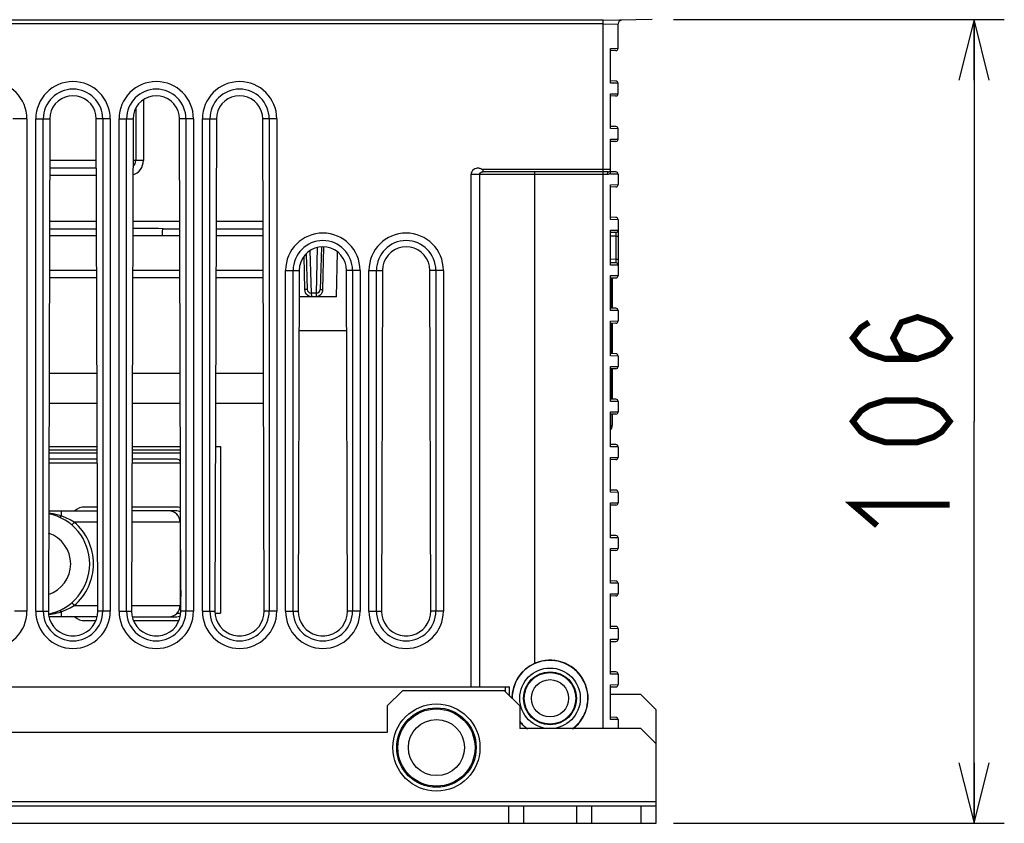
# Model space of a CAD drawing. Extents: x 0 to 420, y 0 to 297.
# Tile 12 of 86: x 93 to 125, y 45 to 72. Entities that reach past the tile are written whole.
import ezdxf

# ---------------------------------------------------------------- set-up
doc = ezdxf.new("R2010")
doc.units = 0
doc.header["$LTSCALE"] = 23.1
doc.layers.get('0').update_dxf_attribs({"linetype": 'CONTINUOUS'})
for name, color, linetype in [('ALL_AXIS', 7, 'CONTINUOUS'), ('ALL_DIM', 7, 'CONTINUOUS'), ('ALL_FEATURES', 7, 'CONTINUOUS')]:
    doc.layers.add(name, color=color, linetype=linetype)
doc.dimstyles.get("Standard").update_dxf_attribs({"dimtxt": 2.5, "dimasz": 2.5, "dimexe": 1.25, "dimexo": 0.625, "dimtad": 1, "dimcen": 2.5, "dimazin": 3, "dimtfac": 1, "dimtmove": 0, "dimatfit": 3})

# ---------------------------------------------------------------- blocks, each defined once
blk = doc.blocks.new('_OPEN')
at = {"color": 0, "linetype": 'BYBLOCK'}
for p, q in [((0, 0), (-1, 0.25)), ((-1, -0.25), (0, 0)), ((-1, 0), (0, 0))]:
    blk.add_line(p, q, dxfattribs=at)
blk = doc.blocks.new('*D6')
at = {"layer": 'ALL_DIM', "color": 2, "linetype": 'CONTINUOUS'}
for p, q in [((114.341, 72.029), (125.261, 72.029)), ((124.261, 72.029), (124.261, 58.764)), ((124.261, 45.498), (124.261, 58.764)), ((114.341, 45.498), (125.261, 45.498))]:
    blk.add_line(p, q, dxfattribs=at)
at = {"layer": 'ALL_DIM', "color": 2, "linetype": 'CONTINUOUS', "xscale": 2, "yscale": 2, "zscale": 2}
for p, rotation in [((124.261, 72.029), 90), ((124.261, 45.498), 270)]:
    blk.add_blockref('_OPEN', p, dxfattribs=dict(at, rotation=rotation))

msp = doc.modelspace()

# ---------------------------------------------------------------- linework, layer by layer
at = {"color": 7, "linetype": 'CONTINUOUS'}
for p, q in [((103.547, 61.748), (101.975, 61.748)), ((93.713, 57.936), (95.309, 57.936)), ((96.463, 57.936), (98.059, 57.936)), ((99.213, 57.936), (99.386, 57.936)), ((99.386, 57.936), (99.386, 52.436)), ((95.309, 57.811), (93.713, 57.811)), ((95.31, 57.716), (93.713, 57.716)), ((98.059, 57.811), (96.463, 57.811)), ((98.06, 57.716), (96.463, 57.716)), ((95.31, 57.511), (93.712, 57.511)), ((97.949, 57.511), (96.462, 57.511)), ((95.315, 55.936), (94.899, 55.936)), ((97.899, 55.936), (96.457, 55.936)), ((93.707, 55.811), (95.316, 55.811)), ((97.899, 55.811), (96.457, 55.811)), ((98.049, 55.436), (98.049, 52.686)), ((98.074, 53.177), (98.074, 52.986)), ((97.947, 52.436), (98.071, 52.436)), ((98.025, 52.56), (98.076, 52.56)), ((98.044, 52.655), (98.075, 52.655)), ((99.202, 52.436), (99.386, 52.436)), ((95.302, 52.311), (93.721, 52.311)), ((94.899, 52.186), (95.262, 52.186)), ((96.471, 52.311), (97.899, 52.311)), ((96.511, 52.186), (97.899, 52.186))]:
    msp.add_line(p, q, dxfattribs=at)
at = {"color": 9, "linetype": 'CONTINUOUS'}
for p, q in [((95.311, 57.386), (93.712, 57.386)), ((98.061, 57.386), (96.462, 57.386)), ((94.116, 55.811), (94.116, 55.645)), ((95.317, 55.436), (94.555, 55.436)), ((98.049, 55.436), (96.456, 55.436)), ((94.555, 52.686), (95.325, 52.686)), ((96.447, 52.686), (98.049, 52.686)), ((98.049, 52.986), (98.074, 52.986)), ((93.705, 52.39), (93.927, 52.426)), ((94.116, 52.477), (94.116, 52.311))]:
    msp.add_line(p, q, dxfattribs=at)
for points in [[(94.116, 55.645), (93.852, 55.713), (93.706, 55.734)], [(94.065, 55.6), (94.078, 55.603), (94.096, 55.618), (94.116, 55.645)], [(94.555, 55.436), (94.423, 55.513), (94.277, 55.583), (94.116, 55.645)], [(94.555, 55.436), (94.524, 55.399), (94.497, 55.369), (94.479, 55.348), (94.473, 55.341)], [(94.116, 52.477), (94.277, 52.539), (94.423, 52.609), (94.555, 52.686)], [(94.473, 52.781), (94.497, 52.753), (94.524, 52.722), (94.555, 52.686)], [(93.901, 52.458), (93.907, 52.455), (93.917, 52.444), (93.927, 52.426)], [(93.927, 52.426), (93.993, 52.442), (94.056, 52.46), (94.116, 52.477)], [(94.065, 52.521), (94.078, 52.519), (94.096, 52.504), (94.116, 52.477)]]:
    msp.add_lwpolyline(points, dxfattribs=at)
at = {"color": 7, "linetype": 'CONTINUOUS'}
for centre, radius, start, end in [((97.949, 57.386), 0.125, 24.9963, 90), ((94.899, 55.436), 0.5, 90, 130.9674), ((97.899, 55.436), 0.5, 70.3788, 90), ((93.374, 54.061), 1.688, 281.2974, 78.607), ((97.674, 55.436), 0.375, 0, 90), ((97.899, 55.436), 0.375, 63.3722, 90), ((97.674, 52.686), 0.375, 270, 360), ((97.949, 52.986), 0.125, 323.2664, 360), ((97.899, 52.686), 0.375, 270, 295.9618), ((94.899, 52.686), 0.5, 229.0326, 270), ((97.899, 52.686), 0.5, 270, 283.9004)]:
    msp.add_arc(centre, radius, start, end, dxfattribs=at)
at = {"color": 9, "linetype": 'CONTINUOUS'}
for radius, start, end in [(1.812, 310.6572, 49.3428), (1.062, 287.8803, 71.7777)]:
    msp.add_arc((93.374, 54.061), radius, start, end, dxfattribs=at)
at = {"layer": 'ALL_AXIS', "color": 7, "linetype": 'CONTINUOUS'}
for p, q in [((95.302, 60.348), (93.721, 60.348)), ((98.052, 60.348), (96.471, 60.348)), ((100.802, 60.348), (99.221, 60.348))]:
    msp.add_line(p, q, dxfattribs=at)
for centre, radius in [((110.261, 49.623), 1), ((110.261, 49.623), 0.875), ((106.511, 47.998), 1.438), ((106.511, 47.998), 1.312)]:
    msp.add_circle(centre, radius, dxfattribs=at)
at = {"layer": 'ALL_AXIS', "color": 9, "linetype": 'CONTINUOUS'}
for centre, radius in [((110.261, 49.623), 0.851), ((110.261, 49.623), 0.616), ((106.511, 47.998), 1.275), ((106.511, 47.998), 0.927)]:
    msp.add_circle(centre, radius, dxfattribs=at)
at = {"layer": 'ALL_DIM', "color": 2, "linetype": 'CONTINUOUS', "const_width": 0.2}
for points in [[(122.394, 60.828), (121.861, 61), (121.594, 61.516), (121.861, 62.032), (122.394, 62.204), (122.928, 62.032), (123.194, 61.86), (123.461, 61.516), (123.194, 61.172), (122.928, 61), (122.394, 60.828), (121.328, 60.828), (120.794, 61), (120.528, 61.172), (120.261, 61.516), (120.528, 61.86), (120.794, 62.032)], [(123.461, 58.764), (123.194, 58.42), (122.928, 58.248), (122.394, 58.076), (121.328, 58.076), (120.794, 58.248), (120.528, 58.42), (120.261, 58.764), (120.528, 59.108), (120.794, 59.28), (121.328, 59.452), (122.394, 59.452), (122.928, 59.28), (123.194, 59.108), (123.461, 58.764)], [(121.061, 55.324), (120.261, 56.012), (123.461, 56.012)]]:
    msp.add_lwpolyline(points, dxfattribs=at)
at = {"layer": 'ALL_FEATURES', "color": 9, "linetype": 'CONTINUOUS'}
for p, q in [((112.011, 72.001), (60.511, 72.001)), ((112.011, 71.878), (60.511, 71.878)), ((112.011, 71.873), (112.511, 71.884)), ((112.011, 48.623), (112.011, 71.873)), ((112.261, 71.073), (112.511, 71.076)), ((112.511, 69.92), (112.261, 69.924)), ((112.261, 69.573), (112.511, 69.576)), ((96.836, 69.379), (96.836, 67.373)), ((92.99, 68.748), (92.526, 68.748)), ((92.99, 68.748), (92.99, 52.498)), ((93.282, 52.498), (93.282, 68.748)), ((93.282, 68.748), (93.746, 68.748)), ((93.531, 52.498), (93.531, 68.748)), ((95.74, 68.748), (95.276, 68.748)), ((95.491, 68.748), (95.491, 52.498)), ((95.74, 68.748), (95.74, 52.498)), ((96.032, 68.748), (96.496, 68.748)), ((96.032, 52.498), (96.032, 68.748)), ((96.281, 52.498), (96.281, 68.748)), ((98.49, 68.748), (98.026, 68.748)), ((98.241, 68.748), (98.241, 52.498)), ((98.49, 68.748), (98.49, 52.498)), ((98.782, 68.748), (99.246, 68.748)), ((98.782, 52.498), (98.782, 68.748)), ((99.031, 52.498), (99.031, 68.748)), ((101.24, 68.748), (100.776, 68.748)), ((100.991, 68.748), (100.991, 52.498)), ((101.24, 68.748), (101.24, 52.498)), ((112.511, 68.42), (112.261, 68.424)), ((112.261, 68.073), (112.511, 68.076)), ((95.28, 67.373), (93.742, 67.373)), ((96.836, 67.373), (96.492, 67.373)), ((112.261, 67.073), (108.05, 67.073)), ((108.05, 66.998), (108.05, 67.073)), ((109.761, 50.78), (109.761, 66.998)), ((95.282, 66.873), (93.741, 66.873)), ((107.654, 66.923), (112.163, 66.923)), ((107.654, 49.998), (107.654, 66.923)), ((107.945, 49.998), (107.945, 66.923)), ((112.511, 66.92), (112.261, 66.924)), ((112.261, 66.573), (112.511, 66.576)), ((93.736, 65.373), (95.286, 65.373)), ((96.486, 65.373), (98.036, 65.373)), ((99.236, 65.373), (100.786, 65.373)), ((112.511, 65.42), (112.261, 65.424)), ((112.261, 65.073), (112.511, 65.076)), ((95.288, 64.886), (93.734, 64.886)), ((98.038, 64.886), (97.45, 64.886)), ((100.788, 64.886), (99.234, 64.886)), ((112.437, 64.877), (112.261, 64.873)), ((112.437, 64.877), (112.511, 64.877)), ((112.437, 64.877), (112.437, 64.12)), ((102.336, 64.397), (102.37, 62.998)), ((102.552, 62.998), (102.589, 64.505)), ((102.787, 64.524), (102.754, 63.12)), ((102.169, 63.12), (102.142, 64.217)), ((112.261, 64.123), (112.437, 64.12)), ((112.437, 64.12), (112.511, 64.12)), ((95.291, 63.748), (93.731, 63.748)), ((98.041, 63.748), (96.481, 63.748)), ((100.791, 63.748), (99.231, 63.748)), ((101.532, 63.748), (101.981, 63.748)), ((101.532, 52.498), (101.532, 63.748)), ((101.781, 52.498), (101.781, 63.748)), ((103.99, 63.748), (103.541, 63.748)), ((103.741, 63.748), (103.741, 52.498)), ((103.99, 63.748), (103.99, 52.498)), ((104.282, 63.748), (104.731, 63.748)), ((104.282, 52.498), (104.282, 63.748)), ((104.531, 52.498), (104.531, 63.748)), ((106.74, 63.748), (106.291, 63.748)), ((106.491, 63.748), (106.491, 52.498)), ((106.74, 63.748), (106.74, 52.498)), ((112.511, 63.92), (112.261, 63.924)), ((112.261, 63.573), (112.511, 63.573)), ((102.539, 62.877), (102.383, 62.877)), ((112.511, 62.42), (112.261, 62.424)), ((112.261, 62.073), (112.511, 62.076)), ((112.511, 60.92), (112.261, 60.924)), ((112.261, 60.573), (112.511, 60.576)), ((112.511, 59.42), (112.261, 59.424)), ((112.261, 59.073), (112.511, 59.076)), ((112.302, 58.639), (112.31, 58.646)), ((112.511, 57.92), (112.261, 57.924)), ((112.261, 57.573), (112.511, 57.576)), ((112.511, 56.42), (112.261, 56.424)), ((112.261, 56.073), (112.511, 56.076)), ((112.511, 54.92), (112.261, 54.924)), ((112.261, 54.573), (112.511, 54.576)), ((112.511, 53.42), (112.261, 53.424)), ((112.261, 53.073), (112.511, 53.076)), ((92.99, 52.498), (92.576, 52.498)), ((93.282, 52.498), (93.697, 52.498)), ((95.74, 52.498), (95.326, 52.498)), ((96.032, 52.498), (96.447, 52.498)), ((98.49, 52.498), (98.076, 52.498)), ((98.782, 52.498), (99.197, 52.498)), ((101.24, 52.498), (100.826, 52.498)), ((101.532, 52.498), (101.947, 52.498)), ((103.99, 52.498), (103.576, 52.498)), ((104.282, 52.498), (104.697, 52.498)), ((106.74, 52.498), (106.326, 52.498)), ((112.511, 51.92), (112.261, 51.924)), ((112.261, 51.573), (112.511, 51.576)), ((112.511, 50.42), (112.261, 50.424)), ((112.261, 50.073), (112.511, 50.076)), ((108.794, 49.841), (108.794, 49.998)), ((108.927, 49.707), (108.927, 49.998)), ((112.511, 48.92), (112.261, 48.924)), ((58.761, 46.223), (113.761, 46.223))]:
    msp.add_line(p, q, dxfattribs=at)
at = {"layer": 'ALL_FEATURES', "color": 7, "linetype": 'CONTINUOUS'}
for p, q in [((113.638, 72.027), (112.011, 71.998)), ((112.011, 71.873), (112.011, 72.019)), ((112.511, 71.076), (112.511, 71.884)), ((112.261, 69.924), (112.261, 71.073)), ((112.437, 71.002), (112.261, 70.998)), ((112.437, 69.995), (112.261, 69.998)), ((112.511, 69.576), (112.511, 69.92)), ((112.261, 68.424), (112.261, 69.573)), ((112.437, 69.502), (112.261, 69.498)), ((96.586, 69.101), (96.586, 67.373)), ((93.746, 68.748), (93.697, 52.498)), ((95.326, 52.498), (95.276, 68.748)), ((96.496, 68.748), (96.447, 52.498)), ((98.076, 52.498), (98.026, 68.748)), ((99.246, 68.748), (99.197, 52.498)), ((100.826, 52.498), (100.776, 68.748)), ((112.437, 68.495), (112.261, 68.498)), ((112.511, 68.076), (112.511, 68.42)), ((112.261, 66.924), (112.261, 68.073)), ((112.437, 68.002), (112.261, 67.998)), ((95.281, 67.123), (93.741, 67.123)), ((112.186, 66.998), (108.05, 66.998)), ((112.437, 66.995), (112.261, 66.998)), ((112.511, 66.92), (112.511, 66.576)), ((112.261, 65.424), (112.261, 66.573)), ((112.437, 66.502), (112.261, 66.498)), ((112.437, 65.495), (112.261, 65.498)), ((112.511, 65.42), (112.511, 63.573)), ((93.735, 65.123), (95.287, 65.123)), ((97.483, 65.123), (98.037, 65.123)), ((99.235, 65.123), (100.787, 65.123)), ((112.261, 63.924), (112.261, 65.073)), ((112.437, 65.002), (112.261, 64.998)), ((102.714, 64.522), (102.677, 63.12)), ((102.215, 64.299), (102.245, 63.12)), ((103.211, 62.873), (103.25, 64.353)), ((101.981, 63.748), (101.947, 52.498)), ((103.576, 52.498), (103.541, 63.748)), ((104.731, 63.748), (104.697, 52.498)), ((106.326, 52.498), (106.291, 63.748)), ((112.437, 63.995), (112.261, 63.998)), ((95.292, 63.498), (93.73, 63.498)), ((98.042, 63.498), (96.48, 63.498)), ((100.792, 63.498), (99.23, 63.498)), ((112.261, 62.424), (112.261, 63.573)), ((112.261, 63.498), (112.436, 63.498)), ((112.31, 63.498), (112.31, 62.498)), ((103.211, 62.873), (101.978, 62.873)), ((102.552, 62.998), (102.37, 62.998)), ((112.437, 62.495), (112.261, 62.498)), ((112.511, 62.42), (112.511, 62.076)), ((112.261, 60.924), (112.261, 62.073)), ((112.437, 62.002), (112.261, 61.998)), ((112.31, 61.999), (112.31, 60.998)), ((112.437, 60.995), (112.261, 60.998)), ((112.511, 60.92), (112.511, 60.576)), ((112.261, 59.424), (112.261, 60.573)), ((112.437, 60.502), (112.261, 60.498)), ((112.31, 60.499), (112.31, 59.498)), ((112.437, 59.495), (112.261, 59.498)), ((95.305, 59.348), (93.718, 59.348)), ((98.055, 59.348), (96.468, 59.348)), ((100.805, 59.348), (99.218, 59.348)), ((112.511, 59.42), (112.511, 59.076)), ((112.261, 57.924), (112.261, 59.073)), ((112.437, 59.002), (112.261, 58.998)), ((112.302, 58.999), (112.302, 58.639)), ((112.31, 58.999), (112.31, 58.646)), ((112.31, 58.646), (112.304, 58.592)), ((112.437, 57.995), (112.261, 57.998)), ((112.511, 57.92), (112.511, 57.576)), ((112.261, 56.424), (112.261, 57.573)), ((112.437, 57.502), (112.261, 57.498)), ((112.437, 56.495), (112.261, 56.498)), ((112.511, 56.42), (112.511, 56.076)), ((112.261, 54.924), (112.261, 56.073)), ((112.437, 56.002), (112.261, 55.998)), ((112.437, 54.995), (112.261, 54.998)), ((112.511, 54.92), (112.511, 54.576)), ((112.261, 53.424), (112.261, 54.573)), ((112.437, 54.502), (112.261, 54.498)), ((112.437, 53.495), (112.261, 53.498)), ((112.511, 53.42), (112.511, 53.076)), ((112.261, 51.924), (112.261, 53.073)), ((112.437, 53.002), (112.261, 52.998)), ((112.437, 51.995), (112.261, 51.998)), ((112.511, 51.92), (112.511, 51.576)), ((112.261, 50.424), (112.261, 51.573)), ((112.261, 51.498), (112.437, 51.502)), ((112.437, 50.495), (112.261, 50.498)), ((112.511, 50.42), (112.511, 50.076)), ((112.261, 48.924), (112.261, 50.073)), ((63.595, 49.998), (108.927, 49.998)), ((105.386, 49.873), (104.886, 49.373)), ((108.761, 49.873), (105.386, 49.873)), ((109.261, 49.373), (108.761, 49.873)), ((112.261, 49.998), (112.437, 50.002)), ((104.886, 49.373), (104.886, 48.498)), ((109.261, 49.373), (109.261, 48.623)), ((112.437, 48.995), (112.261, 48.998)), ((112.511, 48.92), (112.511, 48.623)), ((104.886, 48.498), (67.636, 48.498)), ((113.261, 48.623), (109.261, 48.623)), ((113.761, 48.123), (113.261, 48.623)), ((113.761, 45.498), (113.761, 48.123)), ((58.761, 46.073), (113.761, 46.073)), ((108.886, 46.073), (108.886, 45.498)), ((109.386, 46.073), (109.386, 45.498)), ((111.136, 46.073), (111.136, 45.498)), ((111.636, 46.073), (111.636, 45.498)), ((113.261, 46.073), (113.261, 45.498))]:
    msp.add_line(p, q, dxfattribs=at)
at = {"layer": 'ALL_FEATURES', "color": 3, "linetype": 'CONTINUOUS'}
for p, q in [((113.261, 49.748), (112.261, 49.748)), ((113.761, 49.248), (113.261, 49.748)), ((113.761, 48.123), (113.761, 49.248)), ((58.761, 45.498), (113.761, 45.498))]:
    msp.add_line(p, q, dxfattribs=at)
at = {"layer": 'ALL_FEATURES', "color": 7, "linetype": 'CONTINUOUS'}
for points in [[(95.276, 68.748), (95.264, 68.881), (95.229, 69.009), (95.173, 69.13), (95.096, 69.239), (95.002, 69.333), (94.893, 69.409), (94.772, 69.465), (94.644, 69.499), (94.511, 69.511), (94.379, 69.499), (94.25, 69.465), (94.129, 69.409), (94.02, 69.333), (93.926, 69.239), (93.85, 69.13), (93.793, 69.009), (93.758, 68.881), (93.746, 68.748)], [(98.026, 68.748), (98.014, 68.881), (97.979, 69.009), (97.923, 69.13), (97.846, 69.239), (97.752, 69.333), (97.643, 69.409), (97.522, 69.465), (97.394, 69.499), (97.261, 69.511), (97.129, 69.499), (97, 69.465), (96.879, 69.409), (96.77, 69.333), (96.676, 69.239), (96.6, 69.13), (96.543, 69.009), (96.508, 68.881), (96.496, 68.748)], [(100.776, 68.748), (100.764, 68.881), (100.729, 69.009), (100.673, 69.13), (100.596, 69.239), (100.502, 69.333), (100.393, 69.409), (100.272, 69.465), (100.144, 69.499), (100.011, 69.511), (99.879, 69.499), (99.75, 69.465), (99.629, 69.409), (99.52, 69.333), (99.426, 69.239), (99.35, 69.13), (99.293, 69.009), (99.258, 68.881), (99.246, 68.748)], [(103.541, 63.748), (103.529, 63.884), (103.494, 64.015), (103.436, 64.138), (103.358, 64.249), (103.262, 64.344), (103.15, 64.422), (103.027, 64.479), (102.896, 64.514), (102.761, 64.526), (102.626, 64.514), (102.495, 64.479), (102.372, 64.422), (102.261, 64.344), (102.164, 64.249), (102.086, 64.138), (102.029, 64.015), (101.993, 63.884), (101.981, 63.748)], [(106.291, 63.748), (106.279, 63.884), (106.244, 64.015), (106.186, 64.138), (106.108, 64.249), (106.012, 64.344), (105.9, 64.422), (105.777, 64.479), (105.646, 64.514), (105.511, 64.526), (105.376, 64.514), (105.245, 64.479), (105.122, 64.422), (105.011, 64.344), (104.914, 64.249), (104.836, 64.138), (104.779, 64.015), (104.743, 63.884), (104.731, 63.748)], [(112.306, 62.498), (112.306, 62.544), (112.304, 63.062), (112.303, 63.498)], [(112.307, 60.998), (112.307, 61.498), (112.307, 61.999)], [(112.303, 59.498), (112.304, 59.934), (112.306, 60.453), (112.306, 60.499)], [(112.261, 58.504), (112.269, 58.514), (112.294, 58.574), (112.302, 58.639)], [(112.304, 58.592), (112.286, 58.54), (112.261, 58.499)], [(93.697, 52.498), (93.707, 52.364), (93.74, 52.233), (93.794, 52.11), (93.868, 51.997), (93.959, 51.897), (94.065, 51.814), (94.183, 51.75), (94.311, 51.706), (94.444, 51.684), (94.579, 51.684), (94.711, 51.706), (94.839, 51.75), (94.957, 51.814), (95.064, 51.897), (95.155, 51.997), (95.228, 52.11), (95.282, 52.233), (95.315, 52.364), (95.326, 52.498)], [(96.447, 52.498), (96.457, 52.364), (96.49, 52.233), (96.544, 52.11), (96.618, 51.997), (96.709, 51.897), (96.815, 51.814), (96.933, 51.75), (97.061, 51.706), (97.194, 51.684), (97.329, 51.684), (97.461, 51.706), (97.589, 51.75), (97.707, 51.814), (97.814, 51.897), (97.905, 51.997), (97.978, 52.11), (98.032, 52.233), (98.065, 52.364), (98.076, 52.498)], [(99.197, 52.498), (99.207, 52.364), (99.24, 52.233), (99.294, 52.11), (99.368, 51.997), (99.459, 51.897), (99.565, 51.814), (99.683, 51.75), (99.811, 51.706), (99.944, 51.684), (100.079, 51.684), (100.211, 51.706), (100.339, 51.75), (100.457, 51.814), (100.564, 51.897), (100.655, 51.997), (100.728, 52.11), (100.782, 52.233), (100.815, 52.364), (100.826, 52.498)], [(101.947, 52.498), (101.957, 52.364), (101.99, 52.233), (102.044, 52.11), (102.118, 51.997), (102.209, 51.897), (102.315, 51.814), (102.433, 51.75), (102.561, 51.706), (102.694, 51.684), (102.829, 51.684), (102.961, 51.706), (103.089, 51.75), (103.207, 51.814), (103.314, 51.897), (103.405, 51.997), (103.478, 52.11), (103.532, 52.233), (103.565, 52.364), (103.576, 52.498)], [(104.697, 52.498), (104.707, 52.364), (104.74, 52.233), (104.794, 52.11), (104.868, 51.997), (104.959, 51.897), (105.065, 51.814), (105.183, 51.75), (105.311, 51.706), (105.444, 51.684), (105.579, 51.684), (105.711, 51.706), (105.839, 51.75), (105.957, 51.814), (106.064, 51.897), (106.155, 51.997), (106.228, 52.11), (106.282, 52.233), (106.315, 52.364), (106.326, 52.498)], [(109.761, 50.78), (109.602, 50.697), (109.453, 50.59), (109.32, 50.462), (109.207, 50.316), (109.117, 50.154), (109.052, 49.982), (109.013, 49.804), (109, 49.634)], [(109.261, 48.861), (109.32, 48.785), (109.453, 48.656), (109.499, 48.623)]]:
    msp.add_lwpolyline(points, dxfattribs=at)
at = {"layer": 'ALL_FEATURES', "color": 9, "linetype": 'CONTINUOUS'}
for points in [[(108.05, 67.073), (108.038, 67.075), (108.024, 67.08), (108.01, 67.086), (107.994, 67.092), (107.977, 67.099), (107.958, 67.106), (107.936, 67.112), (107.912, 67.117), (107.884, 67.119), (107.854, 67.118), (107.819, 67.113), (107.782, 67.1), (107.743, 67.078), (107.705, 67.044), (107.676, 67.003), (107.66, 66.962), (107.654, 66.923)], [(107.945, 66.923), (107.945, 66.926), (107.945, 66.928), (107.944, 66.93), (107.944, 66.932), (107.943, 66.934), (107.943, 66.936), (107.943, 66.939), (107.943, 66.941), (107.943, 66.943), (107.944, 66.946), (107.945, 66.948), (107.946, 66.951), (107.948, 66.953), (107.95, 66.956), (107.952, 66.959), (107.954, 66.961), (107.957, 66.964), (107.96, 66.967), (107.963, 66.97), (107.967, 66.973), (107.971, 66.976), (107.976, 66.979), (107.981, 66.982), (107.988, 66.986), (107.995, 66.989), (108.003, 66.992), (108.011, 66.995), (108.019, 66.996), (108.028, 66.998), (108.038, 66.998), (108.05, 66.998)], [(112.163, 66.923), (112.164, 66.947), (112.168, 66.968), (112.173, 66.984), (112.179, 66.995), (112.186, 66.998)], [(112.163, 66.923), (112.191, 66.927), (112.218, 66.937), (112.242, 66.954), (112.261, 66.974)], [(97.483, 65.123), (97.336, 65.124), (97.182, 65.124), (97.025, 65.124), (96.869, 65.125), (96.713, 65.125), (96.554, 65.125), (96.485, 65.124)], [(97.483, 65.123), (97.475, 65.115), (97.467, 65.092), (97.46, 65.054), (97.455, 65.005), (97.452, 64.947), (97.45, 64.886)], [(97.45, 64.886), (97.31, 64.886), (97.163, 64.887), (97.013, 64.888), (96.865, 64.888), (96.716, 64.888), (96.564, 64.888), (96.484, 64.888)], [(112.437, 65.002), (112.438, 64.998), (112.438, 64.989), (112.438, 64.974), (112.438, 64.954), (112.438, 64.931), (112.438, 64.904), (112.437, 64.877)], [(112.437, 64.12), (112.438, 64.092), (112.438, 64.066), (112.438, 64.042), (112.438, 64.023), (112.438, 64.008), (112.438, 63.998), (112.437, 63.995)], [(102.245, 63.12), (102.24, 63.121), (102.225, 63.121), (102.2, 63.121), (102.169, 63.12)], [(102.383, 62.877), (102.34, 62.882), (102.297, 62.898), (102.256, 62.925), (102.221, 62.963), (102.193, 63.011), (102.175, 63.065), (102.169, 63.12)], [(102.754, 63.12), (102.747, 63.065), (102.729, 63.011), (102.702, 62.964), (102.667, 62.926), (102.628, 62.899), (102.584, 62.882), (102.539, 62.877)], [(102.677, 63.12), (102.682, 63.121), (102.698, 63.121), (102.722, 63.121), (102.754, 63.12)], [(102.37, 62.998), (102.374, 62.994), (102.377, 62.982), (102.379, 62.963), (102.382, 62.938), (102.383, 62.908), (102.383, 62.877)], [(102.552, 62.998), (102.549, 62.994), (102.546, 62.982), (102.543, 62.963), (102.541, 62.938), (102.539, 62.908), (102.539, 62.877)]]:
    msp.add_lwpolyline(points, dxfattribs=at)
at = {"layer": 'ALL_FEATURES', "color": 7, "linetype": 'CONTINUOUS'}
for centre, radius, start, end in [((112.636, 71.884), 0.125, 91, 180), ((112.436, 71.076), 0.075, 271, 360), ((112.436, 69.92), 0.075, 0, 89), ((112.436, 69.576), 0.075, 271, 360), ((112.436, 68.42), 0.075, 0, 89), ((112.436, 68.076), 0.075, 271, 360), ((96.336, 67.373), 0.25, 308.7731, 360), ((112.186, 67.073), 0.075, 270, 360), ((112.436, 66.92), 0.075, 0, 89), ((112.436, 66.576), 0.075, 271, 360), ((112.436, 65.42), 0.075, 0, 89), ((112.436, 65.076), 0.075, 271, 360), ((112.436, 63.92), 0.075, 0, 89), ((112.436, 63.573), 0.075, 270, 360), ((102.37, 63.123), 0.125, 181.5, 270), ((102.552, 63.123), 0.125, 270, 358.5), ((112.436, 62.42), 0.075, 0, 89), ((112.436, 62.076), 0.075, 271, 360), ((112.436, 60.92), 0.075, 0, 89), ((112.436, 60.576), 0.075, 271, 360), ((112.436, 59.42), 0.075, 0, 89), ((112.436, 59.076), 0.075, 271, 360), ((112.436, 57.92), 0.075, 0, 89), ((112.436, 57.576), 0.075, 271, 360), ((112.436, 56.42), 0.075, 0, 89), ((112.436, 56.076), 0.075, 271, 360), ((112.436, 54.92), 0.075, 0, 89), ((112.436, 54.576), 0.075, 271, 360), ((112.436, 53.42), 0.075, 0, 89), ((112.436, 53.076), 0.075, 271, 360), ((112.436, 51.92), 0.075, 0, 89), ((112.436, 51.576), 0.075, 271, 360), ((110.261, 49.623), 1.25, 306.7245, 180), ((110.261, 49.623), 1.26, 307.4536, 113.3791), ((112.436, 50.42), 0.075, 0, 89), ((112.436, 50.076), 0.075, 271, 360), ((110.261, 49.623), 1.25, 216.6975, 233.2755), ((112.436, 48.92), 0.075, 0, 89)]:
    msp.add_arc(centre, radius, start, end, dxfattribs=at)
at = {"layer": 'ALL_FEATURES', "color": 9, "linetype": 'CONTINUOUS'}
for centre, radius, start, end in [((91.761, 68.748), 1.229, 0, 180), ((94.511, 68.748), 1.229, 0, 180), ((97.261, 68.748), 1.229, 0, 180), ((100.011, 68.748), 1.229, 0, 180), ((94.511, 68.748), 0.98, 0, 180), ((97.261, 68.748), 0.98, 0, 180), ((100.011, 68.748), 0.98, 0, 180), ((96.336, 67.373), 0.5, 288.073, 360), ((102.761, 63.748), 1.229, 0, 180), ((102.761, 63.748), 0.98, 0, 180), ((105.511, 63.748), 1.229, 0, 180), ((105.511, 63.748), 0.98, 0, 180), ((91.761, 52.498), 1.229, 180, 360), ((94.511, 52.498), 1.229, 180, 360), ((94.511, 52.498), 0.98, 180, 360), ((97.261, 52.498), 1.229, 180, 360), ((97.261, 52.498), 0.98, 180, 360), ((100.011, 52.498), 1.229, 180, 360), ((100.011, 52.498), 0.98, 180, 360), ((102.761, 52.498), 1.229, 180, 360), ((102.761, 52.498), 0.98, 180, 360), ((105.511, 52.498), 1.229, 180, 360), ((105.511, 52.498), 0.98, 180, 360)]:
    msp.add_arc(centre, radius, start, end, dxfattribs=at)

# ---------------------------------------------------------------- dimensions: what is measured, and where the dimension line sits
at = {"layer": 'ALL_DIM', "color": 2, "linetype": 'CONTINUOUS'}
dim = msp.add_linear_dim(base=(124.261, 72.029), p1=(113.341, 45.498), p2=(113.341, 72.029), angle=90, dimstyle='Standard', dxfattribs=at)
dim.commit()
dim.dimension.update_dxf_attribs({"geometry": '*D6', "text_midpoint": (124.261, 54.636), "dimtype": 128})

doc.saveas('drawing.dxf')
